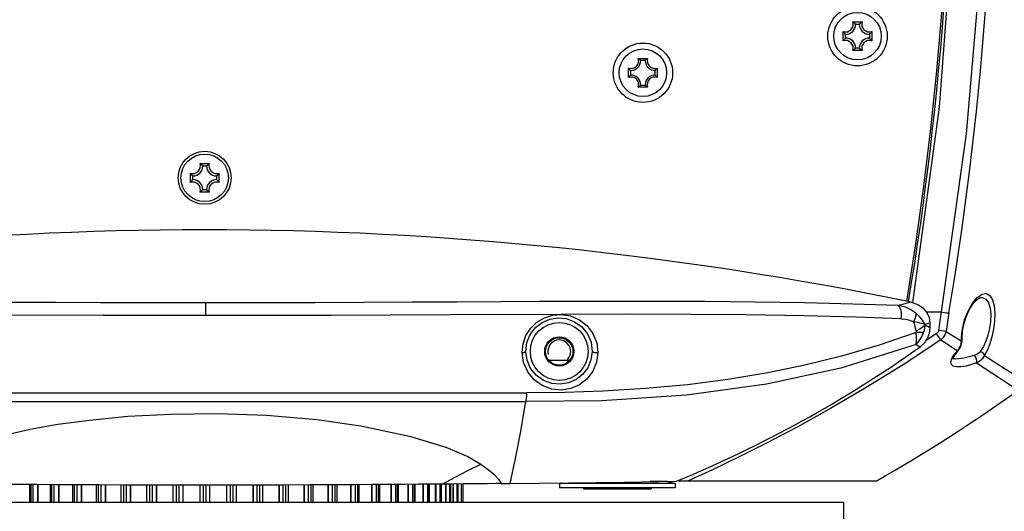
# Model space of a CAD drawing. Extents: x 0 to 420, y 0 to 297.
# Tile 57 of 93: x 217 to 252, y 136 to 154. Entities that reach past the tile are written whole.
import ezdxf

# ---------------------------------------------------------------- set-up
doc = ezdxf.new("R2010")
doc.units = 0
doc.header["$LTSCALE"] = 23.1
doc.layers.get('0').update_dxf_attribs({"linetype": 'CONTINUOUS'})
doc.layers.add('02___PRT_ALL_AXES', color=7, linetype='CONTINUOUS')
doc.layers.add('DIM_PILOTEES', color=7, linetype='CONTINUOUS')
doc.dimstyles.get("Standard").update_dxf_attribs({"dimtxt": 2.5, "dimasz": 2.5, "dimexe": 1.25, "dimexo": 0.625, "dimtad": 1, "dimcen": 2.5, "dimazin": 3, "dimtfac": 1, "dimtmove": 0, "dimatfit": 3})

# ---------------------------------------------------------------- blocks, each defined once
blk = doc.blocks.new('_FILLED')
at = {"color": 0, "linetype": 'BYBLOCK'}
blk.add_solid([(0, 0), (-1, 0.167), (-1, -0.167)], dxfattribs=at)
blk = doc.blocks.new('*D6')
at = {"layer": 'DIM_PILOTEES', "color": 6, "linetype": 'CONTINUOUS'}
for p, q in [((233.132, 219.771), (276.8, 219.771)), ((274.8, 219.771), (274.8, 174.016)), ((274.8, 117.762), (274.8, 144.266)), ((237.283, 117.762), (276.8, 117.762))]:
    blk.add_line(p, q, dxfattribs=at)
at = {"layer": 'DIM_PILOTEES', "color": 6, "linetype": 'CONTINUOUS', "xscale": 3, "yscale": 3, "zscale": 3}
for p, rotation in [((274.8, 219.771), 90), ((274.8, 117.762), 270)]:
    blk.add_blockref('_FILLED', p, dxfattribs=dict(at, rotation=rotation))

msp = doc.modelspace()

# ---------------------------------------------------------------- linework, layer by layer
at = {"color": 7, "linetype": 'CONTINUOUS'}
for p, q in [((247.005, 154.081), (247.342, 154.081)), ((247.108, 153.993), (247.075, 154.024)), ((247.108, 153.993), (247.24, 153.993)), ((247.24, 153.993), (247.273, 154.024)), ((246.657, 153.395), (246.657, 153.732)), ((246.745, 153.63), (246.713, 153.663)), ((246.745, 153.498), (246.713, 153.464)), ((246.745, 153.498), (246.745, 153.63)), ((247.603, 153.63), (247.635, 153.663)), ((247.603, 153.63), (247.603, 153.498)), ((247.603, 153.498), (247.635, 153.464)), ((247.691, 153.732), (247.691, 153.395)), ((247.342, 153.046), (247.005, 153.046)), ((247.108, 153.135), (247.075, 153.103)), ((247.24, 153.135), (247.108, 153.135)), ((247.24, 153.135), (247.273, 153.103)), ((239.25, 152.761), (239.587, 152.761)), ((239.504, 152.691), (239.334, 152.691)), ((238.902, 152.075), (238.902, 152.412)), ((238.971, 152.329), (238.971, 152.159)), ((239.866, 152.159), (239.866, 152.329)), ((239.936, 152.412), (239.936, 152.075)), ((239.587, 151.726), (239.25, 151.726)), ((239.334, 151.796), (239.504, 151.796)), ((223.41, 148.966), (223.747, 148.966)), ((223.513, 148.878), (223.645, 148.878)), ((223.062, 148.28), (223.062, 148.617)), ((223.15, 148.383), (223.15, 148.515)), ((224.008, 148.515), (224.008, 148.383)), ((224.096, 148.617), (224.096, 148.28)), ((223.089, 148.315), (223.062, 148.28)), ((223.118, 148.349), (223.089, 148.315)), ((223.15, 148.383), (223.118, 148.349)), ((223.445, 147.958), (223.41, 147.931)), ((223.747, 147.931), (223.41, 147.931)), ((223.48, 147.988), (223.445, 147.958)), ((223.513, 148.02), (223.48, 147.988)), ((223.645, 148.02), (223.513, 148.02)), ((251.636, 144.128), (251.638, 144.128)), ((249.664, 143.606), (250.202, 143.606)), ((249.79, 143.208), (249.79, 143.03)), ((250.986, 142.976), (251.01, 143.099)), ((250.953, 142.642), (250.972, 142.881)), ((250.972, 142.881), (250.986, 142.976)), ((250.906, 142.339), (250.95, 142.515)), ((250.95, 142.515), (250.952, 142.576)), ((250.952, 142.576), (250.953, 142.642)), ((250.659, 141.983), (250.714, 142.075)), ((250.714, 142.075), (250.804, 142.189)), ((250.804, 142.189), (250.829, 142.218)), ((250.829, 142.218), (250.906, 142.339)), ((236.761, 141.849), (236.031, 141.849)), ((250.63, 141.916), (250.623, 141.919)), ((250.687, 141.905), (250.63, 141.916)), ((250.712, 141.903), (250.687, 141.905)), ((250.713, 141.903), (250.712, 141.903)), ((211.977, 140.369), (235.181, 140.369)), ((217.256, 136.734), (217.256, 137.368)), ((229.902, 137.368), (229.902, 136.734)), ((230.579, 136.734), (230.579, 137.373)), ((231.182, 136.734), (231.182, 137.378)), ((231.702, 136.734), (231.702, 137.382)), ((232.135, 136.734), (232.135, 137.386)), ((232.439, 137.389), (232.162, 137.386)), ((232.924, 137.393), (232.439, 137.389)), ((232.475, 136.734), (232.475, 137.389)), ((232.718, 136.734), (232.718, 137.391)), ((232.863, 136.734), (232.863, 137.392)), ((232.908, 137.393), (232.908, 136.734)), ((233.483, 137.398), (232.924, 137.393)), ((233.791, 137.4), (233.483, 137.398)), ((234.292, 137.404), (234.623, 137.407)), ((236.473, 137.427), (236.399, 137.41)), ((240.59, 137.41), (236.399, 137.41)), ((236.399, 137.41), (236.399, 137.245)), ((238.734, 137.459), (240.637, 137.493)), ((240.31, 137.476), (239.686, 137.476)), ((240.26, 137.476), (240.26, 137.486)), ((240.31, 137.476), (240.59, 137.41)), ((240.59, 137.41), (240.59, 137.245)), ((247.846, 137.493), (240.715, 137.493)), ((218.002, 136.734), (218.002, 137.363)), ((218.808, 136.734), (218.808, 137.358)), ((219.664, 136.734), (219.664, 137.354)), ((220.563, 136.734), (220.563, 137.351)), ((221.493, 136.734), (221.493, 137.348)), ((222.445, 136.734), (222.445, 137.347)), ((224.713, 137.347), (224.713, 136.734)), ((225.664, 137.348), (225.664, 136.734)), ((226.595, 137.351), (226.595, 136.734)), ((227.493, 137.354), (227.493, 136.734)), ((228.35, 137.358), (228.35, 136.734)), ((229.156, 137.363), (229.156, 136.734)), ((240.59, 137.245), (236.399, 137.245)), ((237.276, 137.245), (237.276, 137.212)), ((237.276, 137.212), (239.714, 137.212)), ((237.699, 137.245), (237.699, 137.212)), ((237.805, 137.212), (237.805, 137.245)), ((238.072, 137.245), (238.072, 137.212)), ((238.918, 137.245), (238.918, 137.212)), ((239.184, 137.212), (239.184, 137.245)), ((239.29, 137.245), (239.29, 137.212)), ((239.714, 137.245), (239.714, 137.212))]:
    msp.add_line(p, q, dxfattribs=at)
at = {"color": 9, "linetype": 'CONTINUOUS'}
for p, q in [((223.61, 143.931), (223.61, 143.473)), ((249.12, 143.955), (248.965, 143.915)), ((238.935, 143.519), (236.459, 143.515)), ((249.607, 143.163), (249.79, 143.208)), ((249.619, 143.124), (249.607, 143.163)), ((250.032, 142.824), (249.653, 142.574)), ((250.936, 142.681), (250.947, 142.822)), ((250.947, 142.822), (250.969, 142.979)), ((249.292, 142.423), (249.435, 142.339)), ((250.933, 142.55), (250.936, 142.681)), ((250.933, 142.55), (250.952, 142.576)), ((250.588, 141.919), (250.666, 142.052)), ((250.666, 142.052), (250.789, 142.205)), ((250.789, 142.205), (250.829, 142.218)), ((250.829, 142.218), (250.829, 142.218)), ((250.855, 142.291), (250.88, 142.338)), ((211.944, 140.688), (235.214, 140.688)), ((230.303, 137.371), (230.303, 136.734)), ((230.317, 137.371), (230.317, 136.734)), ((230.472, 137.372), (230.472, 136.734)), ((230.551, 136.734), (230.551, 137.373)), ((230.923, 137.376), (230.923, 136.734)), ((230.938, 137.376), (230.938, 136.734)), ((231.091, 137.377), (231.091, 136.734)), ((231.161, 136.734), (231.161, 137.378)), ((231.463, 137.38), (231.463, 136.734)), ((231.479, 137.38), (231.479, 136.734)), ((231.628, 137.381), (231.628, 136.734)), ((231.687, 136.734), (231.687, 137.382)), ((231.916, 137.384), (231.916, 136.734)), ((231.933, 137.384), (231.933, 136.734)), ((232.077, 137.385), (232.077, 136.734)), ((232.125, 136.734), (232.125, 137.386)), ((232.278, 137.387), (232.278, 136.734)), ((232.295, 137.387), (232.295, 136.734)), ((232.433, 137.389), (232.433, 136.734)), ((232.469, 136.734), (232.469, 137.389)), ((232.545, 137.39), (232.545, 136.734)), ((232.562, 137.39), (232.562, 136.734)), ((232.692, 137.391), (232.692, 136.734)), ((232.716, 136.734), (232.716, 137.391)), ((232.731, 137.391), (232.731, 136.734)), ((232.85, 137.392), (232.85, 136.734)), ((232.863, 136.734), (232.863, 137.392)), ((240.089, 137.483), (240.089, 137.476)), ((240.152, 137.484), (240.152, 137.476)), ((217.293, 137.368), (217.293, 136.734)), ((217.38, 136.734), (217.38, 137.367)), ((217.536, 137.366), (217.536, 136.734)), ((217.548, 137.366), (217.548, 136.734)), ((218.048, 137.363), (218.048, 136.734)), ((218.143, 136.734), (218.143, 137.362)), ((218.297, 137.361), (218.297, 136.734)), ((218.308, 137.361), (218.308, 136.734)), ((218.863, 137.358), (218.863, 136.734)), ((218.966, 136.734), (218.966, 137.357)), ((219.116, 137.357), (219.116, 136.734)), ((219.126, 137.357), (219.126, 136.734)), ((219.73, 137.354), (219.73, 136.734)), ((219.838, 136.734), (219.838, 137.353)), ((219.984, 137.353), (219.984, 136.734)), ((219.992, 137.353), (219.992, 136.734)), ((220.64, 137.35), (220.64, 136.734)), ((220.752, 136.734), (220.752, 137.35)), ((220.892, 137.35), (220.892, 136.734)), ((220.898, 137.35), (220.898, 136.734)), ((221.581, 137.348), (221.581, 136.734)), ((221.697, 136.734), (221.697, 137.348)), ((221.829, 137.347), (221.829, 136.734)), ((221.833, 137.347), (221.833, 136.734)), ((222.545, 137.346), (222.545, 136.734)), ((222.662, 136.734), (222.662, 137.346)), ((222.785, 137.346), (222.785, 136.734)), ((222.787, 137.346), (222.787, 136.734)), ((223.408, 137.346), (223.408, 136.734)), ((223.408, 137.346), (223.408, 136.734)), ((223.52, 137.346), (223.52, 136.734)), ((223.638, 136.734), (223.638, 137.346)), ((223.749, 137.346), (223.749, 136.734)), ((223.75, 137.346), (223.75, 136.734)), ((224.371, 137.346), (224.371, 136.734)), ((224.373, 137.346), (224.373, 136.734)), ((224.495, 137.346), (224.495, 136.734)), ((224.613, 136.734), (224.613, 137.346)), ((225.325, 137.347), (225.325, 136.734)), ((225.329, 137.347), (225.329, 136.734)), ((225.461, 137.348), (225.461, 136.734)), ((225.576, 136.734), (225.576, 137.348)), ((226.26, 137.35), (226.26, 136.734)), ((226.266, 137.35), (226.266, 136.734)), ((226.405, 137.35), (226.405, 136.734)), ((226.518, 136.734), (226.518, 137.35)), ((227.165, 137.353), (227.165, 136.734)), ((227.173, 137.353), (227.173, 136.734)), ((227.319, 137.353), (227.319, 136.734)), ((227.427, 136.734), (227.427, 137.354)), ((228.032, 137.357), (228.032, 136.734)), ((228.041, 137.357), (228.041, 136.734)), ((228.192, 137.357), (228.192, 136.734)), ((228.294, 136.734), (228.294, 137.358)), ((228.849, 137.361), (228.849, 136.734)), ((228.86, 137.361), (228.86, 136.734)), ((229.014, 137.362), (229.014, 136.734)), ((229.11, 136.734), (229.11, 137.363)), ((229.609, 137.366), (229.609, 136.734)), ((229.622, 137.366), (229.622, 136.734)), ((229.777, 137.367), (229.777, 136.734)), ((229.865, 136.734), (229.865, 137.368))]:
    msp.add_line(p, q, dxfattribs=at)
for points in [[(248.93, 190.15), (250.235, 183.447), (251.151, 176.78), (251.695, 170.081), (251.866, 163.356), (251.666, 156.652), (251.103, 150.041), (250.202, 143.606)], [(250.969, 142.979), (251.048, 143.314), (251.17, 143.638), (251.328, 143.92), (251.503, 144.13)], [(251.503, 144.13), (251.677, 144.246), (251.833, 144.265), (251.96, 144.193), (252.054, 144.043), (252.113, 143.826), (252.137, 143.556), (252.126, 143.257), (252.09, 142.978)], [(223.61, 143.931), (221.713, 143.933), (219.818, 143.937), (218.186, 143.943), (216.56, 143.951), (214.998, 143.958), (213.443, 143.967), (211.975, 143.974), (210.516, 143.979), (209.093, 143.983), (207.681, 143.984), (206.089, 143.98), (204.515, 143.969), (203.034, 143.952), (201.571, 143.925), (200.03, 143.886), (198.515, 143.833)], [(248.643, 143.833), (247.829, 143.863), (247.007, 143.89), (246.137, 143.913), (245.26, 143.932), (244.369, 143.948), (243.471, 143.96), (242.567, 143.97), (241.657, 143.977), (240.579, 143.981), (239.493, 143.984), (238.273, 143.983), (237.045, 143.981), (235.674, 143.976), (234.295, 143.969), (232.688, 143.961), (231.073, 143.953), (229.328, 143.945), (227.578, 143.938), (225.595, 143.933), (223.61, 143.931)], [(248.965, 143.915), (248.806, 143.874), (248.643, 143.833)], [(249.281, 143.56), (249.1, 143.685), (248.904, 143.771), (248.643, 143.833)], [(248.643, 143.833), (248.69, 143.777), (248.725, 143.697), (248.747, 143.595), (248.754, 143.479), (248.744, 143.359)], [(251.638, 144.128), (251.687, 144.125), (251.813, 144.063), (251.906, 143.932), (251.965, 143.743), (251.988, 143.508), (251.977, 143.248), (251.941, 143.004)], [(223.61, 143.473), (219.913, 143.478), (216.634, 143.49), (213.456, 143.505), (210.774, 143.515)], [(236.459, 143.515), (232.466, 143.499), (228.152, 143.481), (223.61, 143.473)], [(235.052, 142.136), (235.087, 142.456), (235.192, 142.752), (235.363, 143.017), (235.59, 143.235), (235.856, 143.394), (236.148, 143.488), (236.459, 143.515)], [(236.459, 143.515), (236.797, 143.464), (237.124, 143.323), (237.401, 143.106), (237.614, 142.823), (237.75, 142.486), (237.792, 142.136)], [(248.744, 143.359), (247.124, 143.416), (245.244, 143.463), (243.143, 143.496), (241.164, 143.512), (238.935, 143.519)], [(249.281, 143.56), (249.277, 143.463), (249.248, 143.355), (249.197, 143.246)], [(249.607, 143.163), (249.519, 143.303), (249.411, 143.434), (249.281, 143.56)], [(250.203, 143.606), (250.155, 143.279), (250.104, 142.938)], [(250.202, 143.61), (250.311, 143.589), (250.407, 143.575), (250.477, 143.566)], [(250.477, 143.566), (250.429, 143.239), (250.378, 142.903)], [(235.183, 142.179), (235.222, 142.496), (235.343, 142.791), (235.532, 143.039), (235.773, 143.226), (236.051, 143.346), (236.344, 143.393), (236.647, 143.364), (236.95, 143.252), (237.206, 143.069), (237.41, 142.817), (237.544, 142.507), (237.585, 142.179)], [(248.744, 143.359), (248.921, 143.339), (249.061, 143.304), (249.197, 143.246)], [(249.607, 143.163), (249.49, 143.192), (249.354, 143.22), (249.197, 143.246)], [(249.197, 143.246), (249.229, 143.134), (249.262, 143.022), (249.295, 142.91)], [(249.619, 143.124), (249.532, 143.049), (249.423, 142.977), (249.295, 142.91)], [(249.566, 142.867), (249.592, 142.951), (249.609, 143.035), (249.619, 143.124)], [(249.79, 143.03), (249.734, 143.061), (249.676, 143.092), (249.619, 143.124)], [(249.299, 142.86), (247.96, 142.403), (246.596, 142.004), (245.272, 141.677), (243.929, 141.4), (242.491, 141.161), (241.036, 140.974), (239.511, 140.833), (237.972, 140.742), (236.597, 140.699), (235.214, 140.688)], [(249.292, 142.423), (249.403, 142.555), (249.495, 142.704), (249.566, 142.867)], [(249.292, 142.423), (249.31, 142.552), (249.313, 142.699), (249.299, 142.86)], [(249.295, 142.91), (249.299, 142.893), (249.3, 142.876), (249.299, 142.86)], [(249.566, 142.867), (249.488, 142.86), (249.399, 142.858), (249.299, 142.86)], [(250.104, 142.938), (250.098, 142.915), (250.09, 142.891), (250.076, 142.868), (250.057, 142.845), (250.032, 142.824)], [(250.185, 142.599), (250.145, 142.657), (250.093, 142.734), (250.032, 142.824)], [(250.378, 142.903), (250.308, 142.91), (250.212, 142.922), (250.104, 142.938)], [(250.378, 142.903), (250.361, 142.843), (250.335, 142.782), (250.298, 142.72), (250.249, 142.658), (250.185, 142.599)], [(250.378, 142.903), (250.57, 142.78), (250.755, 142.663), (250.933, 142.55)], [(251.941, 143.004), (251.882, 142.763), (251.81, 142.55), (251.724, 142.357), (251.614, 142.174)], [(252.09, 142.978), (252.031, 142.701), (251.958, 142.458), (251.871, 142.236), (251.762, 142.025)], [(249.292, 142.423), (246.569, 141.578), (243.889, 140.992), (240.989, 140.592), (237.928, 140.392), (235.181, 140.369)], [(250.185, 142.599), (248.821, 141.699), (247.49, 140.871), (246.198, 140.113), (244.988, 139.442), (243.884, 138.861), (242.877, 138.356), (241.938, 137.907), (241.034, 137.493)], [(250.185, 142.599), (250.395, 142.462), (250.597, 142.331), (250.789, 142.205)], [(250.88, 142.338), (250.9, 142.388), (250.916, 142.44)], [(250.916, 142.44), (250.927, 142.494), (250.933, 142.55)], [(235.052, 142.136), (235.117, 142.144), (235.164, 142.159), (235.183, 142.179)], [(237.792, 142.136), (237.743, 141.786), (237.609, 141.466), (237.4, 141.192), (237.127, 140.977), (236.811, 140.838), (236.472, 140.783), (236.121, 140.816), (235.777, 140.944), (235.485, 141.153), (235.254, 141.435), (235.104, 141.776), (235.052, 142.136)], [(237.585, 142.179), (237.542, 141.871), (237.422, 141.586), (237.237, 141.345), (237.001, 141.16), (236.728, 141.04), (236.433, 140.991), (236.127, 141.018), (235.828, 141.127), (235.567, 141.311), (235.361, 141.562), (235.23, 141.86), (235.183, 142.179)], [(237.585, 142.179), (237.604, 142.16), (237.652, 142.144), (237.719, 142.136), (237.792, 142.136)], [(251.39, 142.031), (251.215, 141.98), (251.021, 141.935), (250.83, 141.907), (250.713, 141.903)], [(250.789, 142.205), (250.825, 142.246), (250.855, 142.291)], [(251.614, 142.174), (251.573, 142.129), (251.522, 142.09), (251.461, 142.058), (251.39, 142.031)], [(251.473, 141.761), (251.487, 141.824), (251.475, 141.904), (251.439, 141.979), (251.39, 142.031)], [(251.762, 142.025), (251.722, 141.959), (251.674, 141.9), (251.616, 141.848), (251.549, 141.802), (251.473, 141.761)], [(251.762, 142.025), (251.737, 142.086), (251.684, 142.14), (251.614, 142.174)], [(251.762, 142.025), (252.55, 141.528), (253.039, 141.219), (253.207, 141.113)], [(251.473, 141.761), (251.297, 141.702), (251.103, 141.65), (250.911, 141.618), (250.748, 141.616), (250.633, 141.647), (250.567, 141.709), (250.552, 141.802), (250.588, 141.919)], [(251.473, 141.761), (252.302, 141.224), (252.816, 140.892), (252.993, 140.778)], [(235.214, 140.688), (235.206, 140.576), (235.195, 140.469), (235.181, 140.369)], [(213.595, 138.106), (214.218, 138.453), (215.008, 138.771), (216.005, 139.077), (217.277, 139.37), (218.276, 139.546), (219.417, 139.701), (220.801, 139.834), (222.355, 139.916), (224.052, 139.933), (225.812, 139.87), (227.635, 139.714), (229.226, 139.49), (230.979, 139.122), (232.295, 138.719), (233.094, 138.377), (233.563, 138.106)], [(232.162, 137.386), (232.627, 137.634), (233.094, 137.873), (233.563, 138.106)], [(233.563, 138.106), (233.826, 137.916), (234.025, 137.75), (234.196, 137.568), (234.293, 137.405)]]:
    msp.add_lwpolyline(points, dxfattribs=at)
at = {"color": 7, "linetype": 'CONTINUOUS'}
for points in [[(249.172, 143.937), (250.144, 150.996), (250.703, 158.55), (250.785, 166.112)], [(247.075, 154.024), (247.04, 154.054), (247.005, 154.081)], [(247.273, 154.024), (247.307, 154.054), (247.342, 154.081)], [(246.713, 153.663), (246.684, 153.697), (246.657, 153.732)], [(246.713, 153.464), (246.684, 153.43), (246.657, 153.395)], [(247.635, 153.663), (247.664, 153.697), (247.691, 153.732)], [(247.635, 153.464), (247.664, 153.43), (247.691, 153.395)], [(247.075, 153.103), (247.04, 153.073), (247.005, 153.046)], [(247.273, 153.103), (247.307, 153.073), (247.342, 153.046)], [(239.334, 152.691), (239.307, 152.716), (239.279, 152.739), (239.25, 152.761)], [(239.504, 152.691), (239.531, 152.716), (239.559, 152.739), (239.587, 152.761)], [(238.971, 152.329), (238.947, 152.356), (238.923, 152.384), (238.902, 152.412)], [(239.866, 152.329), (239.891, 152.356), (239.914, 152.384), (239.936, 152.412)], [(238.971, 152.159), (238.947, 152.131), (238.923, 152.104), (238.902, 152.075)], [(239.866, 152.159), (239.891, 152.131), (239.914, 152.104), (239.936, 152.075)], [(239.334, 151.796), (239.307, 151.771), (239.279, 151.748), (239.25, 151.726)], [(239.504, 151.796), (239.531, 151.771), (239.559, 151.748), (239.587, 151.726)], [(223.513, 148.878), (223.48, 148.909), (223.445, 148.939), (223.41, 148.966)], [(223.645, 148.878), (223.678, 148.909), (223.712, 148.939), (223.747, 148.966)], [(223.15, 148.515), (223.118, 148.548), (223.089, 148.582), (223.062, 148.617)], [(224.008, 148.515), (224.04, 148.548), (224.069, 148.582), (224.096, 148.617)], [(224.008, 148.383), (224.04, 148.349), (224.069, 148.315), (224.096, 148.28)], [(223.645, 148.02), (223.678, 147.988), (223.712, 147.958), (223.747, 147.931)], [(249.12, 143.955), (249.353, 143.876), (249.539, 143.751), (249.68, 143.587), (249.764, 143.399), (249.79, 143.208)], [(251.01, 143.099), (251.095, 143.397), (251.214, 143.677), (251.355, 143.905), (251.497, 144.058), (251.612, 144.124), (251.638, 144.128)], [(249.79, 143.03), (249.766, 142.825), (249.698, 142.639), (249.586, 142.475), (249.435, 142.339)], [(250.629, 141.91), (250.632, 141.902), (250.635, 141.92), (250.659, 141.983)], [(234.623, 137.407), (234.818, 138.316), (235.002, 139.285), (235.173, 140.311)], [(235.181, 140.369), (235.177, 140.349), (235.174, 140.33), (235.172, 140.311)], [(232.162, 137.386), (231.756, 137.383), (231.307, 137.379), (230.809, 137.375), (230.258, 137.37), (229.646, 137.366), (228.968, 137.362), (228.215, 137.358), (227.376, 137.354), (226.438, 137.35), (225.383, 137.347), (224.2, 137.346), (222.945, 137.346), (221.758, 137.347), (220.697, 137.35), (219.764, 137.354), (218.934, 137.358), (218.187, 137.362), (217.513, 137.366), (216.903, 137.37), (216.352, 137.375), (215.853, 137.379), (215.403, 137.383)], [(234.292, 137.404), (234.11, 137.403), (233.791, 137.4)], [(234.623, 137.407), (236.728, 137.43), (238.734, 137.459)]]:
    msp.add_lwpolyline(points, dxfattribs=at)
for centre, radius in [((247.174, 153.564), 1.073), ((247.174, 153.564), 0.858), ((239.419, 152.244), 1.073), ((239.419, 152.244), 0.858), ((223.579, 148.449), 0.957), ((223.579, 148.449), 0.858), ((236.396, 142.179), 1.046), ((236.396, 142.179), 0.528)]:
    msp.add_circle(centre, radius, dxfattribs=at)
at = {"color": 9, "linetype": 'CONTINUOUS'}
msp.add_arc((130.684, 163.629), 121.462, 350.49251, 12.64156, dxfattribs=at)
at = {"color": 7, "linetype": 'CONTINUOUS'}
for centre, radius, start, end in [((130.684, 163.629), 119.891, 350.56972, 11.94211), ((130.684, 163.629), 119.957, 350.56752, 11.96416), ((246.745, 153.993), 0.275, 251.3025, 18.6975), ((246.745, 153.993), 0.363, 270, 360), ((247.603, 153.993), 0.363, 180, 270), ((247.603, 153.993), 0.275, 161.3025, 288.6975), ((246.745, 153.135), 0.275, 341.3025, 108.6975), ((246.745, 153.135), 0.363, 0, 90), ((247.603, 153.135), 0.363, 90, 180), ((247.603, 153.135), 0.275, 71.3025, 198.6975), ((238.99, 152.673), 0.275, 251.3025, 18.6975), ((238.99, 152.673), 0.344, 266.9127, 3.0873), ((239.848, 152.673), 0.344, 176.9127, 273.0873), ((239.848, 152.673), 0.275, 161.3025, 288.6975), ((238.99, 151.815), 0.275, 341.3025, 108.6975), ((238.99, 151.815), 0.344, 356.9127, 93.0873), ((239.848, 151.815), 0.344, 86.9127, 183.0873), ((239.848, 151.815), 0.275, 71.3025, 198.6975), ((223.15, 148.878), 0.275, 251.3025, 18.6975), ((223.15, 148.878), 0.363, 270, 360), ((224.008, 148.878), 0.363, 180, 270), ((224.008, 148.878), 0.275, 161.3025, 288.6975), ((223.15, 148.02), 0.275, 341.3025, 108.6975), ((223.15, 148.02), 0.363, 0, 90), ((224.008, 148.02), 0.363, 90, 180), ((224.008, 148.02), 0.275, 71.3025, 198.6975), ((223.579, 20.529), 126.04, 78.30853, 101.69147), ((223.579, 178.874), 44.759, 292.4022, 305.2876), ((216.966, 191.549), 62.255, 299.7371, 305.35988)]:
    msp.add_arc(centre, radius, start, end, dxfattribs=at)
at = {"color": 2, "linetype": 'CONTINUOUS'}
msp.add_arc((236.396, 142.179), 0.412, 306.8596, 195, dxfattribs=at)
at = {"layer": '02___PRT_ALL_AXES', "color": 7, "linetype": 'CONTINUOUS'}
for p in [(200.479, 136.734), (246.679, 136.074)]:
    msp.add_line(p, (246.679, 136.734), dxfattribs=at)
msp.add_circle((236.396, 142.179), 0.495, dxfattribs=at)

# ---------------------------------------------------------------- dimensions: what is measured, and where the dimension line sits
at = {"layer": 'DIM_PILOTEES', "color": 6, "linetype": 'CONTINUOUS'}
dim = msp.add_linear_dim(base=(274.8, 219.771), p1=(235.783, 117.762), p2=(231.632, 219.771), angle=90, dimstyle='Standard', dxfattribs=at)
dim.commit()
dim.dimension.update_dxf_attribs({"geometry": '*D6', "text_midpoint": (266.4, 167.016), "dimtype": 128})

doc.saveas('drawing.dxf')
